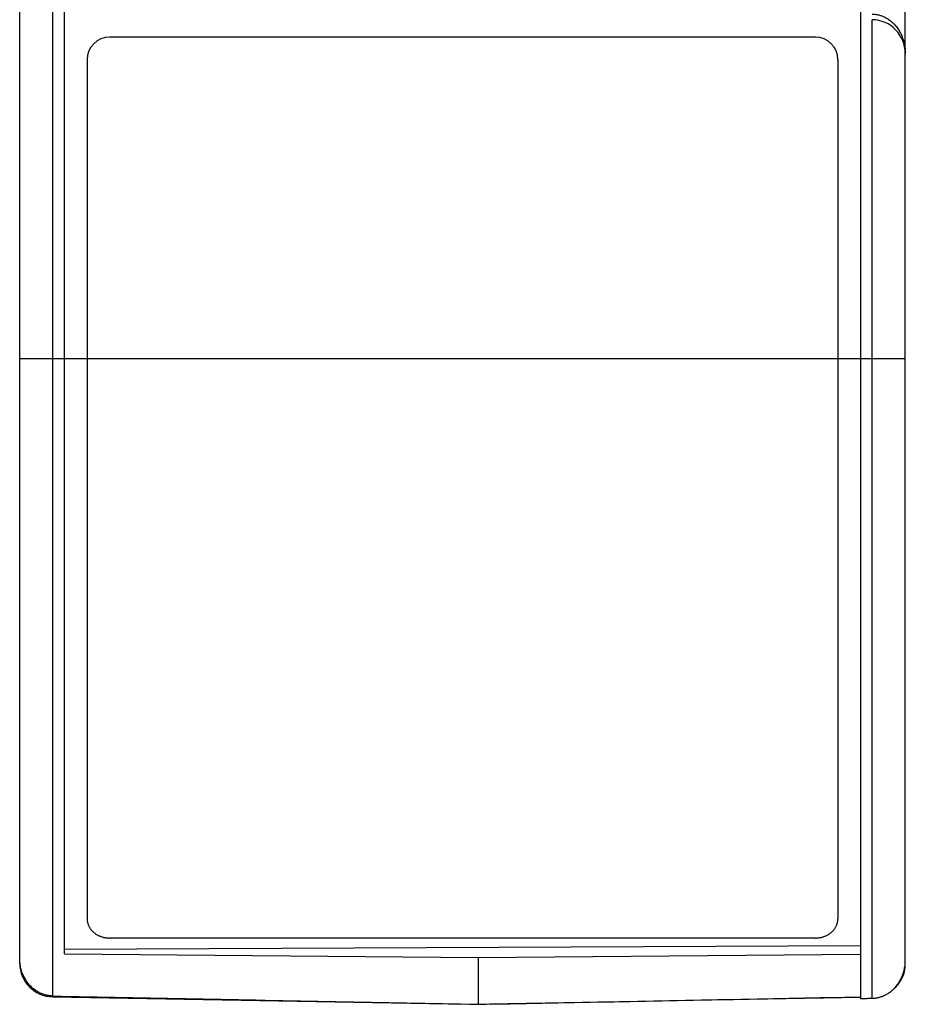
# Model space of a CAD drawing. Header units: inches. Extents: x 0 to 22, y 0 to 17.
# Tile 5 of 53: x 4 to 4.8, y 7.4 to 8.3. Entities that reach past the tile are written whole.
import ezdxf

# ---------------------------------------------------------------- set-up
doc = ezdxf.new("R2010")
doc.units = ezdxf.units.IN
doc.header["$LTSCALE"] = 1.21
doc.header["$MEASUREMENT"] = 0
doc.layers.get('0').update_dxf_attribs({"linetype": 'CONTINUOUS'})

msp = doc.modelspace()

# ---------------------------------------------------------------- linework, layer by layer
at = {"color": 7, "linetype": 'CONTINUOUS'}
for p, q in [((4.03289, 7.43579), (4.03289, 13.37959)), ((4.82089, 7.43531), (4.82089, 13.38008)), ((4.06237, 7.4058), (4.06237, 8.32038)), ((4.07289, 7.44423), (4.07289, 8.30476)), ((4.78089, 8.29255), (4.78089, 7.4044)), ((4.79115, 8.27571), (4.79115, 7.40458)), ((4.74089, 8.26019), (4.11289, 8.26019)), ((4.09289, 8.24019), (4.09289, 7.47534)), ((4.76089, 8.24019), (4.76089, 7.47534)), ((4.03289, 7.97419), (4.82089, 7.97419)), ((4.07289, 7.44818), (4.78089, 7.45147)), ((4.74089, 7.45819), (4.11289, 7.45819)), ((4.07289, 7.44423), (4.44089, 7.44081)), ((4.44089, 7.44081), (4.78089, 7.44397)), ((4.44089, 7.44081), (4.44089, 7.39919)), ((4.06237, 7.4058), (4.43089, 7.39937)), ((4.78089, 7.40513), (4.45089, 7.39937))]:
    msp.add_line(p, q, dxfattribs=at)
for centre, radius, start, end in [((4.79089, 8.24571), 0.03, 0, 89), ((4.11289, 8.24019), 0.02, 90, 180), ((4.74089, 8.24019), 0.02, 0, 90), ((4.06289, 7.43579), 0.03, 180, 269), ((4.79089, 7.43531), 0.03, 307.76163, 360)]:
    msp.add_arc(centre, radius, start, end, dxfattribs=at)
for points, knots in [([(4.79141, 8.28071), (4.79185, 8.2807), (4.79273, 8.28065), (4.79405, 8.28052), (4.79537, 8.28032), (4.7967, 8.28006), (4.79803, 8.27972), (4.79936, 8.2793), (4.80069, 8.27881), (4.80203, 8.27823), (4.80337, 8.27756), (4.80473, 8.27678), (4.80608, 8.27591), (4.80744, 8.27492), (4.80879, 8.27383), (4.81011, 8.27261), (4.81141, 8.27128), (4.81268, 8.2698), (4.81391, 8.26819), (4.81508, 8.26645), (4.81619, 8.26457), (4.81722, 8.26255), (4.81814, 8.26041), (4.81896, 8.25816), (4.81964, 8.25581), (4.82019, 8.25336), (4.82059, 8.25085), (4.82084, 8.24829), (4.82089, 8.24657), (4.82089, 8.24571)], [0, 0, 0, 0, 0.025998, 0.05214, 0.078515, 0.105201, 0.132272, 0.159797, 0.187853, 0.216582, 0.246204, 0.27692, 0.308856, 0.341978, 0.376232, 0.411678, 0.448497, 0.486857, 0.526834, 0.568423, 0.611602, 0.656273, 0.70232, 0.749647, 0.79817, 0.847725, 0.898058, 0.948905, 1, 1, 1, 1]), ([(4.09289, 7.47534), (4.09289, 7.47496), (4.09292, 7.47421), (4.09305, 7.47309), (4.09326, 7.47197), (4.09356, 7.47088), (4.09394, 7.4698), (4.0944, 7.46874), (4.09494, 7.46772), (4.09556, 7.46673), (4.09625, 7.46578), (4.09702, 7.46486), (4.09785, 7.464), (4.09874, 7.46318), (4.0997, 7.46242), (4.10071, 7.46171), (4.10178, 7.46105), (4.10289, 7.46046), (4.10404, 7.45994), (4.10524, 7.45948), (4.10646, 7.45908), (4.10771, 7.45876), (4.10899, 7.45851), (4.11028, 7.45833), (4.11158, 7.45822), (4.11246, 7.45819), (4.11289, 7.45819)], [0, 0, 0, 0, 0.038581, 0.07727, 0.116039, 0.154862, 0.193884, 0.233231, 0.272862, 0.312732, 0.35295, 0.393637, 0.434726, 0.476137, 0.51796, 0.560281, 0.603, 0.646004, 0.689367, 0.733147, 0.777215, 0.821434, 0.865845, 0.910507, 0.955275, 1, 1, 1, 1]), ([(4.74089, 7.45819), (4.74133, 7.45819), (4.7422, 7.45822), (4.7435, 7.45833), (4.74479, 7.45851), (4.74607, 7.45876), (4.74732, 7.45908), (4.74855, 7.45948), (4.74974, 7.45994), (4.75089, 7.46046), (4.75201, 7.46105), (4.75307, 7.46171), (4.75408, 7.46242), (4.75504, 7.46318), (4.75593, 7.464), (4.75677, 7.46486), (4.75753, 7.46578), (4.75822, 7.46673), (4.75884, 7.46772), (4.75938, 7.46874), (4.75984, 7.4698), (4.76022, 7.47088), (4.76052, 7.47197), (4.76073, 7.47309), (4.76086, 7.47421), (4.76089, 7.47496), (4.76089, 7.47534)], [0, 0, 0, 0, 0.044725, 0.089493, 0.134155, 0.178566, 0.222785, 0.266853, 0.310633, 0.353996, 0.397, 0.439719, 0.48204, 0.523863, 0.565274, 0.606363, 0.64705, 0.687268, 0.727138, 0.766769, 0.806116, 0.845138, 0.883961, 0.92273, 0.961419, 1, 1, 1, 1]), ([(4.06237, 7.40655), (4.06184, 7.40656), (4.06077, 7.40662), (4.05917, 7.40679), (4.05758, 7.40706), (4.056, 7.40742), (4.05443, 7.40789), (4.05286, 7.40845), (4.05131, 7.40912), (4.04979, 7.40988), (4.04829, 7.41075), (4.04682, 7.41172), (4.04538, 7.4128), (4.04399, 7.41398), (4.04265, 7.41527), (4.04136, 7.41666), (4.04013, 7.41816), (4.03897, 7.41975), (4.03789, 7.42144), (4.03689, 7.42323), (4.03599, 7.4251), (4.03519, 7.42705), (4.03449, 7.42908), (4.03392, 7.43116), (4.03346, 7.4333), (4.03313, 7.43547), (4.03294, 7.43767), (4.03289, 7.43915), (4.03289, 7.43989)], [0, 0, 0, 0, 0.032457, 0.064992, 0.097686, 0.130634, 0.163936, 0.19769, 0.231883, 0.266491, 0.301636, 0.337413, 0.373807, 0.41083, 0.448621, 0.48716, 0.526402, 0.566431, 0.607227, 0.648705, 0.690902, 0.73376, 0.777164, 0.821112, 0.865475, 0.910114, 0.954998, 1, 1, 1, 1]), ([(4.79115, 7.40458), (4.79169, 7.40459), (4.79272, 7.40462), (4.79426, 7.40478), (4.79578, 7.40501), (4.79731, 7.40534), (4.79883, 7.40576), (4.80035, 7.40627), (4.80185, 7.40688), (4.80334, 7.40758), (4.8048, 7.40838), (4.80624, 7.40927), (4.80765, 7.41027), (4.80902, 7.41136), (4.81035, 7.41255), (4.81163, 7.41384), (4.81286, 7.41523), (4.81403, 7.41672), (4.81514, 7.4183), (4.81616, 7.41997), (4.81711, 7.42173), (4.81796, 7.42357), (4.81872, 7.42549), (4.81938, 7.42747), (4.81992, 7.4295), (4.82035, 7.43159), (4.82066, 7.43371), (4.82085, 7.43585), (4.82089, 7.43729), (4.82089, 7.43801)], [0, 0, 0, 0, 0.032352, 0.062639, 0.093559, 0.12511, 0.157065, 0.189373, 0.222015, 0.255108, 0.288706, 0.322808, 0.357521, 0.392884, 0.428878, 0.46559, 0.503017, 0.54114, 0.580016, 0.619582, 0.659844, 0.700765, 0.742271, 0.784346, 0.826875, 0.869817, 0.913041, 0.956466, 1, 1, 1, 1]), ([(4.06237, 7.40655), (4.10429, 7.40574), (4.18828, 7.4041), (4.31445, 7.40165), (4.3987, 7.40001), (4.44089, 7.39919)], [0, 0, 0, 0, 0.332274, 0.665608, 1, 1, 1, 1]), ([(4.44089, 7.39919), (4.47878, 7.39993), (4.55444, 7.4014), (4.66777, 7.4036), (4.74322, 7.40507), (4.78089, 7.4058)], [0, 0, 0, 0, 0.334284, 0.667618, 1, 1, 1, 1]), ([(4.78089, 7.4044), (4.78131, 7.40441), (4.78213, 7.40442), (4.78336, 7.40444), (4.78459, 7.40446), (4.78583, 7.40449), (4.78711, 7.40451), (4.78844, 7.40453), (4.78979, 7.40455), (4.7907, 7.40457), (4.79115, 7.40458)], [0, 0, 0, 0, 0.121001, 0.240608, 0.36009, 0.480715, 0.604196, 0.732887, 0.868475, 1, 1, 1, 1])]:
    msp.add_open_spline(points, degree=3, knots=knots, dxfattribs=at)

doc.saveas('drawing.dxf')
